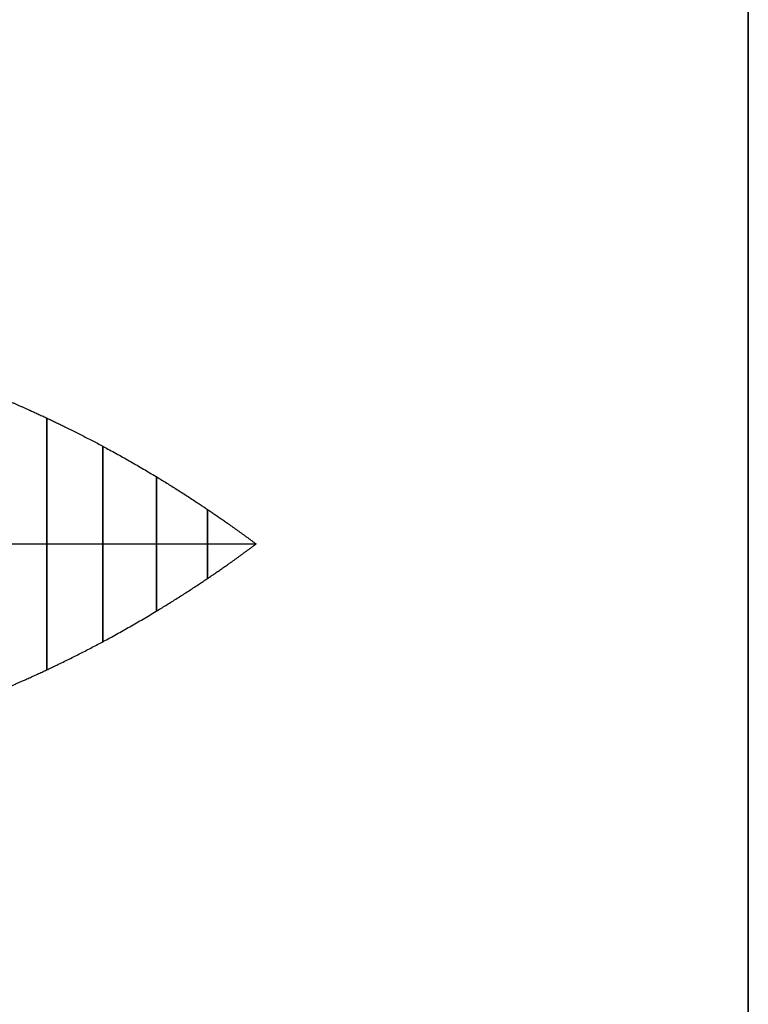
# Model space of a CAD drawing. Header units: millimetres. Extents: x -2170 to -1370, y -2706 to -2419.
# Tile 40 of 41: x -1375.55 to -1369.63, y -2462.72 to -2454.72. Entities that reach past the tile are written whole.
import ezdxf

# ---------------------------------------------------------------- set-up
doc = ezdxf.new("R2010")
doc.units = ezdxf.units.MM
doc.layers.add('Layer 01', color=18, linetype='Continuous', true_color=0x000000)

# ---------------------------------------------------------------- blocks, each defined once
blk = doc.blocks.new('Cabinet hook mounting Screw v2')
at = {"layer": 'Layer 01', "color": 253, "true_color": 0xa0a0a0, "extrusion": (-1, 0, 0)}
blk.add_open_spline([(0, 1.2781, 2.2932), (0, 1.2692, 2.2705), (0, 1.221, 2.1488), (0, 1.131, 1.9314), (0, 0.9931, 1.625), (0, 0.799, 1.2395), (0, 0.5508, 0.8054), (0, 0.3385, 0.4739), (0, 0.172, 0.2338), (0, 0.0579, 0.0773), (0, 0)], degree=5, knots=[-0.5229121, -0.5229121, -0.5229121, -0.5229121, -0.5229121, -0.5229121, -0.5, -0.4, -0.3, -0.2, -0.1, 0, 0, 0, 0, 0, 0], dxfattribs=at)
at = {"layer": 'Layer 01', "color": 253, "true_color": 0xa0a0a0}
for points in [[(-1.0235, 0, 1.7011), (-1.0235, 1.0235, 1.7011), (0, 1.0235, 1.7011), (1.0235, 1.0235, 1.7011), (1.0235, 0, 1.7011), (1.0235, -1.0235, 1.7011), (0, -1.0235, 1.7011), (-1.0235, -1.0235, 1.7011), (-1.0235, 0, 1.7011)], [(-0.7943, 0, 1.2449), (-0.7943, 0.7943, 1.2449), (0, 0.7943, 1.2449), (0.7943, 0.7943, 1.2449), (0.7943, 0, 1.2449), (0.7943, -0.7943, 1.2449), (0, -0.7943, 1.2449), (-0.7943, -0.7943, 1.2449), (-0.7943, 0, 1.2449)], [(-0.5465, 0, 0.8103), (-0.5465, 0.5465, 0.8103), (0, 0.5465, 0.8103), (0.5465, 0.5465, 0.8103), (0.5465, 0, 0.8103), (0.5465, -0.5465, 0.8103), (0, -0.5465, 0.8103), (-0.5465, -0.5465, 0.8103), (-0.5465, 0, 0.8103)], [(-0.2814, 0, 0.3957), (-0.2814, 0.2814, 0.3957), (0, 0.2814, 0.3957), (0.2814, 0.2814, 0.3957), (0.2814, 0, 0.3957), (0.2814, -0.2814, 0.3957), (0, -0.2814, 0.3957), (-0.2814, -0.2814, 0.3957), (-0.2814, 0, 0.3957)]]:
    blk.add_rational_spline(points, [1, 0.707106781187, 1, 0.707106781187, 1, 0.707106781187, 1, 0.707106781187, 1], degree=2, knots=[0, 0, 0, 1.570796, 1.570796, 3.141593, 3.141593, 4.712389, 4.712389, 6.283185, 6.283185, 6.283185], dxfattribs=at)
at = {"layer": 'Layer 01', "color": 253, "true_color": 0xa0a0a0, "extrusion": (0, -1, 0)}
blk.add_open_spline([(-1.1956, 0, 2.0895), (-1.1626, 0, 2.0103), (-1.0874, 0, 1.8355), (-0.9655, 0, 1.5704), (-0.7897, 0, 1.2234), (-0.5508, 0, 0.8054), (-0.3385, 0, 0.4739), (-0.172, 0, 0.2338), (-0.0579, 0, 0.0773), (0, 0)], degree=5, knots=[-0.4814509, -0.4814509, -0.4814509, -0.4814509, -0.4814509, -0.4814509, -0.4, -0.3, -0.2, -0.1, 0, 0, 0, 0, 0, 0], dxfattribs=at)
at = {"layer": 'Layer 01', "color": 253, "true_color": 0xa0a0a0, "extrusion": (0, 1, 0)}
blk.add_open_spline([(1.2495, 0, 2.2212), (1.2462, 0, 2.213), (1.2033, 0, 2.1063), (1.1185, 0, 1.9038), (0.9864, 0, 1.6117), (0.799, 0, 1.2395), (0.5508, 0, 0.8054), (0.3385, 0, 0.4739), (0.172, 0, 0.2338), (0.0579, 0, 0.0773), (0, 0)], degree=5, knots=[-0.5083408, -0.5083408, -0.5083408, -0.5083408, -0.5083408, -0.5083408, -0.5, -0.4, -0.3, -0.2, -0.1, 0, 0, 0, 0, 0, 0], dxfattribs=at)
at = {"layer": 'Layer 01', "color": 253, "true_color": 0xa0a0a0, "extrusion": (1, 0, 0)}
blk.add_open_spline([(0, -1.2227, 2.1551), (0, -1.1847, 2.0622), (0, -1.1047, 1.8735), (0, -0.9779, 1.5948), (0, -0.7964, 1.2351), (0, -0.5508, 0.8054), (0, -0.3385, 0.4739), (0, -0.172, 0.2338), (0, -0.0579, 0.0773), (0, 0)], degree=5, knots=[-0.4948803, -0.4948803, -0.4948803, -0.4948803, -0.4948803, -0.4948803, -0.4, -0.3, -0.2, -0.1, 0, 0, 0, 0, 0, 0], dxfattribs=at)
blk = doc.blocks.new('Cabinet Bottom Panel v2')
at = {"layer": 'Layer 01', "color": 253, "true_color": 0xa0a0a0}
blk.add_line((400, -135, 8), (400, 135, 8), dxfattribs=at)
for points in [[(400, -135), (400, 0), (400, 135)], [(400, 135, 16), (400, 0, 16), (400, -135, 16)]]:
    blk.add_open_spline(points, degree=2, dxfattribs=at)
blk = doc.blocks.new('Cabinet Top Panel v6')
at = {"layer": 'Layer 01', "color": 253, "true_color": 0xa0a0a0}
blk.add_line((400, -135, 8), (400, 135, 8), dxfattribs=at)
for points in [[(400, -135), (400, 0), (400, 135)], [(400, 135, 16), (400, 0, 16), (400, -135, 16)]]:
    blk.add_open_spline(points, degree=2, dxfattribs=at)

msp = doc.modelspace()

# ---------------------------------------------------------------- linework, layer by layer
at = {"layer": 'Layer 01', "color": 253, "true_color": 0xa0a0a0}
msp.add_line((-1369.6262, -2435.4796, 576), (-1369.6262, -2705.4796, 576), dxfattribs=at)
for points in [[(-1369.6262, -2435.4796, 900), (-1369.6262, -2570.4796, 900), (-1369.6262, -2705.4796, 900)], [(-1369.6262, -2705.4796, 252), (-1369.6262, -2570.4796, 252), (-1369.6262, -2435.4796, 252)]]:
    msp.add_open_spline(points, degree=2, dxfattribs=at)

# ---------------------------------------------------------------- block references
at = {"layer": 'Layer 01'}
for name, p in [('Cabinet Bottom Panel v2', (-1769.6262, -2570.4796, 236)), ('Cabinet Top Panel v6', (-1769.6262, -2570.4796, 900))]:
    msp.add_blockref(name, p, dxfattribs=at)
at = {"layer": 'Layer 01', "extrusion": (-1, 4.13419e-14, 4.86295e-29), "rotation": 360}
msp.add_blockref('Cabinet hook mounting Screw v2', (2458.9796, 661, 1373.6262), dxfattribs=at)
at = {"layer": 'Layer 01', "extrusion": (-1, 4.11199e-14, 2.4373e-28), "rotation": 360}
msp.add_blockref('Cabinet hook mounting Screw v2', (2458.9796, 853, 1373.6262), dxfattribs=at)

doc.saveas('drawing.dxf')
